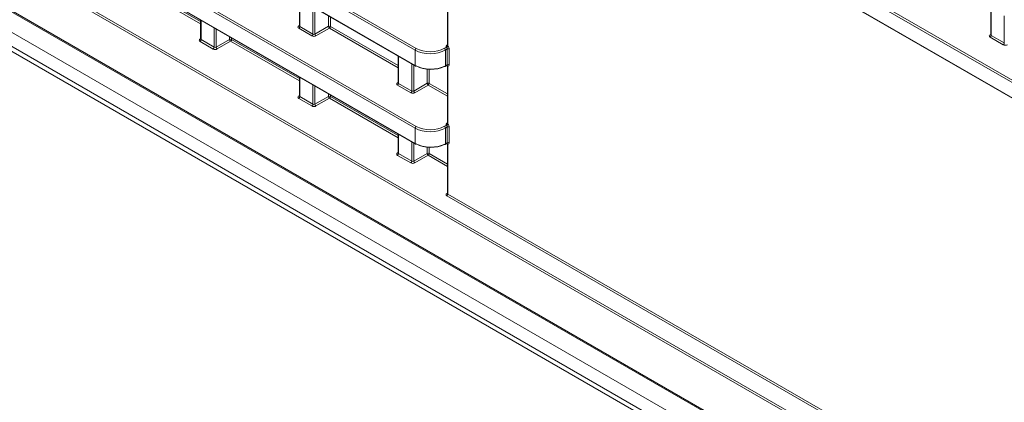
# Model space of a CAD drawing. Header units: millimetres. Extents: x 0 to 1118, y 0 to 864.
# Tile 24 of 156: x 783 to 817, y 256 to 270. Entities that reach past the tile are written whole.
import ezdxf

# ---------------------------------------------------------------- set-up
doc = ezdxf.new("R2010")
doc.units = ezdxf.units.MM

msp = doc.modelspace()

# ---------------------------------------------------------------- linework, layer by layer
at = {"color": 9, "linetype": 'Continuous', "lineweight": 0}
for p, q in [((764.839, 297.991), (846.685, 250.742)), ((846.65, 250.681), (764.804, 297.93)), ((764.804, 297.398), (846.65, 250.149)), ((796.536, 268.715), (768.851, 284.698)), ((768.886, 284.758), (796.571, 268.776)), ((768.851, 284.165), (796.536, 268.183)), ((796.536, 265.991), (769.129, 281.813)), ((769.164, 281.874), (796.571, 266.052)), ((769.129, 281.281), (796.536, 265.459)), ((767.931, 280.136), (860.477, 226.711)), ((860.442, 226.65), (767.896, 280.076)), ((766.095, 279.531), (862.244, 224.025)), ((766.555, 278.512), (861.607, 223.639)), ((766.555, 278.017), (861.607, 223.145)), ((766.658, 277.789), (861.711, 222.916)), ((789.043, 269.632), (786.646, 271.016)), ((786.68, 271.077), (789.043, 269.713)), ((797.675, 270.876), (797.675, 268.86)), ((792.505, 270.494), (792.505, 269.541)), ((792.966, 269.275), (792.966, 270.228)), ((793.036, 270.187), (793.036, 269.276)), ((816.635, 270.184), (816.635, 269.231)), ((793.505, 269.547), (793.505, 269.916)), ((793.575, 269.876), (793.575, 269.546)), ((817.096, 268.965), (817.096, 269.918)), ((789.058, 269.76), (789.058, 269.082)), ((789.518, 268.816), (789.518, 269.494)), ((789.589, 269.453), (789.589, 268.817)), ((792.469, 269.563), (792.49, 269.576)), ((792.931, 269.214), (792.47, 269.48)), ((792.505, 269.541), (792.966, 269.275)), ((793.036, 269.276), (793.505, 269.547)), ((793.54, 269.486), (793.071, 269.215)), ((795.937, 268.102), (793.54, 269.486)), ((793.575, 269.546), (795.937, 268.183)), ((789.022, 269.103), (789.043, 269.116)), ((789.589, 268.817), (790.057, 269.087)), ((790.057, 269.087), (790.057, 269.182)), ((790.127, 269.142), (790.127, 269.087)), ((790.127, 269.087), (792.49, 267.723)), ((816.599, 269.253), (816.62, 269.266)), ((817.061, 268.905), (816.6, 269.171)), ((816.635, 269.231), (817.096, 268.965)), ((789.484, 268.755), (789.023, 269.021)), ((789.058, 269.082), (789.518, 268.816)), ((790.093, 269.026), (789.624, 268.756)), ((792.49, 267.642), (790.093, 269.026)), ((797.552, 268.781), (797.621, 268.821)), ((797.652, 268.757), (797.588, 268.72)), ((797.639, 268.886), (797.661, 268.899)), ((797.652, 268.203), (797.652, 268.757)), ((797.722, 268.757), (797.722, 268.202)), ((795.952, 268.504), (795.952, 267.551)), ((796.536, 268.183), (796.536, 268.715)), ((797.588, 268.72), (797.588, 268.168)), ((796.413, 267.285), (796.413, 268.238)), ((796.483, 268.197), (796.483, 267.286)), ((797.588, 268.168), (797.652, 268.203)), ((797.675, 268.152), (797.675, 266.136)), ((792.505, 267.77), (792.505, 267.092)), ((796.952, 267.557), (796.952, 268.048)), ((797.022, 268.042), (797.022, 267.556)), ((792.966, 266.826), (792.966, 267.504)), ((793.036, 267.463), (793.036, 266.827)), ((795.916, 267.573), (795.937, 267.586)), ((796.378, 267.224), (795.917, 267.49)), ((795.952, 267.551), (796.413, 267.285)), ((796.483, 267.286), (796.952, 267.557)), ((796.987, 267.496), (796.518, 267.225)), ((797.661, 267.107), (796.987, 267.496)), ((797.022, 267.556), (797.661, 267.188)), ((792.469, 267.113), (792.49, 267.126)), ((792.931, 266.765), (792.47, 267.031)), ((792.505, 267.092), (792.966, 266.826)), ((793.036, 266.827), (793.505, 267.097)), ((793.54, 267.036), (793.071, 266.766)), ((793.505, 267.097), (793.505, 267.192)), ((795.937, 265.652), (793.54, 267.036)), ((793.575, 267.152), (793.575, 267.097)), ((793.575, 267.097), (795.937, 265.733)), ((797.552, 266.057), (797.621, 266.097)), ((797.652, 266.033), (797.588, 265.996)), ((797.588, 265.996), (797.588, 265.444)), ((797.639, 266.162), (797.661, 266.175)), ((797.652, 265.479), (797.652, 266.033)), ((797.722, 266.032), (797.722, 265.478)), ((795.952, 265.78), (795.952, 265.102)), ((796.536, 265.459), (796.536, 265.991)), ((796.413, 264.836), (796.413, 265.514)), ((796.483, 265.473), (796.483, 264.837)), ((796.952, 265.107), (796.952, 265.324)), ((797.022, 265.318), (797.022, 265.107)), ((797.588, 265.444), (797.652, 265.479)), ((797.675, 265.428), (797.675, 263.691)), ((795.916, 265.123), (795.937, 265.136)), ((796.378, 264.775), (795.917, 265.041)), ((795.952, 265.102), (796.413, 264.836)), ((796.483, 264.837), (796.952, 265.107)), ((796.987, 265.046), (796.518, 264.776)), ((797.661, 264.657), (796.987, 265.046)), ((797.022, 265.107), (797.661, 264.738)), ((797.639, 263.713), (797.661, 263.726)), ((836.904, 240.964), (797.641, 263.631)), ((797.675, 263.691), (836.939, 241.025))]:
    msp.add_line(p, q, dxfattribs=at)
at = {"color": 7, "linetype": 'Continuous', "lineweight": 15}
for p, q in [((764.814, 297.375), (846.661, 250.126)), ((768.862, 284.143), (796.547, 268.16)), ((769.14, 281.258), (796.547, 265.436)), ((766.121, 279.474), (862.27, 223.968)), ((766.981, 277.602), (862.034, 222.729)), ((797.661, 270.891), (797.661, 268.886)), ((792.49, 270.502), (792.49, 269.562)), ((816.62, 270.193), (816.62, 269.252)), ((789.043, 269.768), (789.043, 269.103)), ((792.49, 269.562), (792.489, 269.556)), ((789.043, 269.103), (789.042, 269.097)), ((816.62, 269.253), (816.619, 269.246)), ((795.937, 268.512), (795.937, 267.572)), ((797.576, 268.145), (797.641, 268.18)), ((797.641, 268.179), (797.647, 268.181)), ((797.658, 268.175), (797.659, 268.175)), ((797.661, 268.167), (797.661, 266.162)), ((792.49, 267.778), (792.49, 267.113)), ((795.937, 267.572), (795.936, 267.566)), ((792.49, 267.113), (792.489, 267.107)), ((795.937, 265.788), (795.937, 265.123)), ((797.576, 265.421), (797.641, 265.456)), ((797.641, 265.455), (797.647, 265.457)), ((797.658, 265.451), (797.659, 265.451)), ((797.661, 265.443), (797.661, 263.712)), ((795.937, 265.123), (795.936, 265.117)), ((797.661, 263.713), (797.659, 263.706))]:
    msp.add_line(p, q, dxfattribs=at)
at = {"color": 9, "linetype": 'Continuous', "lineweight": 0}
for centre, radius, start, end in [((792.484, 269.586), 0.0279, 236.5133, 281.7062), ((792.428, 269.545), 0.077, 303.2297, 357.3477), ((793.539, 269.478), 0.077, 62.6565, 116.7662), ((793.584, 269.552), 0.0793, 183.5222, 236.4778), ((793.498, 269.55), 0.077, 303.2297, 357.3477), ((789.037, 269.126), 0.0279, 236.5133, 281.7062), ((790.092, 269.019), 0.077, 62.6565, 116.7662), ((790.137, 269.092), 0.0793, 183.5222, 236.4778), ((790.051, 269.091), 0.077, 303.2297, 357.3477), ((792.889, 269.279), 0.077, 303.2297, 357.3477), ((793.115, 269.281), 0.0793, 183.5222, 236.4778), ((816.614, 269.276), 0.0279, 236.5133, 281.7062), ((816.558, 269.235), 0.077, 303.2297, 357.3477), ((788.981, 269.085), 0.077, 303.2297, 357.3477), ((789.441, 268.819), 0.077, 303.2297, 357.3477), ((789.668, 268.822), 0.0793, 183.5222, 236.4778), ((796.613, 268.712), 0.077, 123.2297, 177.3477), ((797.508, 268.715), 0.0793, 3.5222, 56.4778), ((797.606, 268.879), 0.0601, 284.5121, 354.6073), ((797.566, 268.913), 0.122, 300.9991, 334.046), ((797.655, 268.91), 0.0279, 236.513, 281.7089), ((797.686, 268.688), 0.077, 62.6565, 116.7662), ((817.019, 268.969), 0.077, 303.2297, 357.3477), ((796.561, 268.181), 0.0247, 173.763, 234.9248), ((797.563, 268.166), 0.0251, 303.6566, 5.5302), ((797.64, 268.146), 0.0364, 10.2653, 77.9422), ((797.686, 268.134), 0.077, 62.6565, 116.7662), ((797.635, 268.156), 0.0304, 358.9942, 37.9661), ((795.931, 267.596), 0.0279, 236.5278, 281.5634), ((795.875, 267.555), 0.077, 303.2297, 357.3477), ((796.986, 267.488), 0.077, 62.6565, 116.7662), ((797.031, 267.562), 0.0793, 183.5222, 236.4778), ((796.945, 267.56), 0.077, 303.2297, 357.3477), ((792.484, 267.136), 0.0279, 236.5133, 281.7062), ((792.428, 267.095), 0.077, 303.2297, 357.3477), ((793.539, 267.029), 0.077, 62.6565, 116.7662), ((793.584, 267.102), 0.0793, 183.5222, 236.4778), ((793.498, 267.101), 0.077, 303.2297, 357.3477), ((796.336, 267.289), 0.077, 303.2297, 357.3477), ((796.562, 267.291), 0.0793, 183.5222, 236.4778), ((792.889, 266.829), 0.077, 303.2297, 357.3477), ((793.115, 266.832), 0.0793, 183.5222, 236.4778), ((796.613, 265.988), 0.077, 123.2297, 177.3477), ((797.508, 265.991), 0.0793, 3.5222, 56.4778), ((797.606, 266.155), 0.0601, 284.5121, 354.6073), ((797.566, 266.189), 0.122, 300.9991, 334.046), ((797.655, 266.185), 0.0279, 236.513, 281.7089), ((797.686, 265.964), 0.077, 62.6565, 116.7662), ((796.561, 265.457), 0.0247, 173.763, 234.9248), ((797.563, 265.442), 0.0251, 303.6566, 5.5302), ((797.64, 265.422), 0.0364, 10.2653, 77.9422), ((797.686, 265.41), 0.077, 62.6565, 116.7662), ((797.635, 265.432), 0.0304, 358.9942, 37.9661), ((795.931, 265.147), 0.0279, 236.5278, 281.5634), ((795.875, 265.105), 0.077, 303.2297, 357.3477), ((796.986, 265.039), 0.077, 62.6565, 116.7662), ((797.031, 265.112), 0.0793, 183.5222, 236.4778), ((796.945, 265.111), 0.077, 303.2297, 357.3477), ((796.336, 264.839), 0.077, 303.2297, 357.3477), ((796.562, 264.842), 0.0793, 183.5222, 236.4778), ((797.655, 263.736), 0.0279, 236.5278, 281.5634), ((797.598, 263.695), 0.077, 303.2297, 357.3477)]:
    msp.add_arc(centre, radius, start, end, dxfattribs=at)
at = {"color": 7, "linetype": 'Continuous', "lineweight": 15}
for centre, radius, start, end in [((796.557, 268.183), 0.0248, 245.3602, 304.6041), ((797.567, 268.168), 0.0247, 233.6019, 292.9652), ((796.557, 265.459), 0.0248, 245.3602, 304.6041), ((797.567, 265.444), 0.0247, 233.6019, 292.9652)]:
    msp.add_arc(centre, radius, start, end, dxfattribs=at)
at = {"color": 9, "linetype": 'Continuous', "lineweight": 0}
for centre, major_axis, ratio, start_param, end_param in [((792.541, 269.522), (0.1, 0.0015), 0.587275, 2.364613, 3.917956), ((792.54, 269.563), (0.05, 0.0016), 0.597067, 3.122887, 3.908285), ((789.094, 269.063), (0.1, 0.0015), 0.587275, 2.364613, 3.917956), ((789.093, 269.104), (0.05, 0.0016), 0.597067, 3.122887, 3.908285), ((793.002, 269.256), (0.1, 0.0015), 0.587275, 3.917956, 5.471299), ((793.001, 269.297), (0.05, 0.0016), 0.597067, 3.908285, 5.461628), ((816.671, 269.213), (0.1, 0.0015), 0.587275, 2.364613, 3.917956), ((816.67, 269.253), (0.05, 0.0016), 0.597067, 3.122887, 3.908285), ((789.554, 268.797), (0.1, 0.0015), 0.587275, 3.917956, 5.471299), ((789.554, 268.838), (0.05, 0.0016), 0.597067, 3.908285, 5.461628), ((797.066, 269.072), (0.7, 0.011), 0.587275, 3.917956, 5.471299), ((797.711, 268.846), (0.1, 0.0015), 0.587275, 2.364613, 3.564611), ((797.616, 268.777), (-0.025, 0.0433), 0.598058, 3.927226, 5.14326), ((797.711, 268.887), (0.05, 0.0016), 0.597067, 3.122887, 3.55494), ((797.651, 268.797), (-0.05, 0.0866), 0.577557, 3.927224, 5.143258), ((817.132, 268.947), (0.1, 0.0015), 0.587275, 3.917956, 5.471299), ((797.067, 269.032), (0.75, 0.011), 0.586615, 3.918577, 5.471921), ((797.616, 268.223), (-0.0263, 0.0426), 0.576506, 3.106757, 3.909534), ((797.711, 268.166), (0.05, -0.0015), 0.556803, 3.150445, 3.589915), ((797.651, 268.243), (-0.05, 0.0866), 0.577206, 2.710886, 3.92692), ((795.988, 267.532), (0.1, 0.0015), 0.587275, 2.364613, 3.917956), ((795.987, 267.573), (0.05, 0.0016), 0.597067, 3.122887, 3.908285), ((792.541, 267.073), (0.1, 0.0015), 0.587275, 2.364613, 3.917956), ((792.54, 267.114), (0.05, 0.0016), 0.597067, 3.122887, 3.908285), ((796.449, 267.266), (0.1, 0.0015), 0.587275, 3.917956, 5.471299), ((796.448, 267.307), (0.05, 0.0016), 0.597067, 3.908285, 5.461628), ((793.002, 266.807), (0.1, 0.0015), 0.587275, 3.917956, 5.471299), ((793.001, 266.848), (0.05, 0.0016), 0.597067, 3.908285, 5.461628), ((797.067, 266.307), (0.75, 0.011), 0.586615, 3.918577, 5.471921), ((797.066, 266.348), (0.7, 0.011), 0.587275, 3.917956, 5.471299), ((797.711, 266.122), (0.1, 0.0015), 0.587275, 2.364613, 3.564611), ((797.616, 266.053), (-0.025, 0.0433), 0.598058, 3.927226, 5.14326), ((797.711, 266.163), (0.05, 0.0016), 0.597067, 3.122887, 3.55494), ((797.651, 266.073), (-0.05, 0.0866), 0.577557, 3.927224, 5.143258), ((797.616, 265.499), (-0.0263, 0.0426), 0.576506, 3.106757, 3.909534), ((797.711, 265.442), (0.05, -0.0015), 0.556803, 3.150445, 3.589915), ((797.651, 265.519), (-0.05, 0.0866), 0.577206, 2.710886, 3.92692), ((795.988, 265.083), (0.1, 0.0015), 0.587275, 2.364613, 3.917956), ((795.987, 265.124), (0.05, 0.0016), 0.597067, 3.122887, 3.908285), ((796.449, 264.817), (0.1, 0.0015), 0.587275, 3.917956, 5.471299), ((796.448, 264.858), (0.05, 0.0016), 0.597067, 3.908285, 5.461628), ((797.711, 263.673), (0.1, 0.0015), 0.587275, 2.364613, 3.917956), ((797.711, 263.713), (0.05, 0.0016), 0.597067, 3.122887, 3.908285)]:
    msp.add_ellipse(centre, major_axis=major_axis, ratio=ratio, start_param=start_param, end_param=end_param, dxfattribs=at)
at = {"color": 7, "linetype": 'Continuous', "lineweight": 15}
for centre, major_axis, ratio, start_param, end_param in [((797.067, 268.479), (0.75, -0.01), 0.567807, 3.934873, 5.488216), ((797.066, 268.438), (0.7, -0.01), 0.567125, 3.935417, 5.48876), ((797.067, 265.755), (0.75, -0.01), 0.567807, 3.934873, 5.488216), ((797.066, 265.714), (0.7, -0.01), 0.567125, 3.935417, 5.48876)]:
    msp.add_ellipse(centre, major_axis=major_axis, ratio=ratio, start_param=start_param, end_param=end_param, dxfattribs=at)
at = {"color": 9, "linetype": 'Continuous', "lineweight": 0}
for points, knots in [([(797.629, 268.809), (797.627, 268.81), (797.626, 268.811), (797.625, 268.812), (797.624, 268.814), (797.622, 268.816), (797.621, 268.818), (797.621, 268.819), (797.621, 268.82), (797.621, 268.821)], [0, 0, 0, 0, 0.00002261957, 0.00002261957, 0.00002261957, 0.00006003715, 0.00006003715, 0.00006003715, 0.00007582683, 0.00007582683, 0.00007582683, 0.00007582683]), ([(797.665, 268.873), (797.667, 268.872), (797.668, 268.87), (797.67, 268.868), (797.67, 268.867), (797.671, 268.866), (797.672, 268.865), (797.673, 268.863), (797.674, 268.861), (797.675, 268.86)], [0, 0, 0, 0, 0.00003431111, 0.00003431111, 0.00003431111, 0.00005057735, 0.00005057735, 0.00005057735, 0.00007565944, 0.00007565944, 0.00007565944, 0.00007565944]), ([(797.675, 268.152), (797.674, 268.152), (797.672, 268.152), (797.67, 268.152), (797.67, 268.152), (797.669, 268.153), (797.668, 268.153), (797.667, 268.154), (797.666, 268.154), (797.665, 268.155)], [0, 0, 0, 0, 0.00003644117, 0.00003644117, 0.00003644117, 0.00005330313, 0.00005330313, 0.00005330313, 0.00007584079, 0.00007584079, 0.00007584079, 0.00007584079]), ([(797.629, 266.085), (797.627, 266.086), (797.626, 266.087), (797.625, 266.088), (797.624, 266.09), (797.622, 266.092), (797.621, 266.094), (797.621, 266.095), (797.621, 266.096), (797.621, 266.097)], [0, 0, 0, 0, 0.00002261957, 0.00002261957, 0.00002261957, 0.00006003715, 0.00006003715, 0.00006003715, 0.00007582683, 0.00007582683, 0.00007582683, 0.00007582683]), ([(797.665, 266.149), (797.667, 266.148), (797.668, 266.146), (797.67, 266.144), (797.67, 266.143), (797.671, 266.142), (797.672, 266.141), (797.673, 266.139), (797.674, 266.137), (797.675, 266.136)], [0, 0, 0, 0, 0.00003431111, 0.00003431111, 0.00003431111, 0.00005057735, 0.00005057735, 0.00005057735, 0.00007565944, 0.00007565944, 0.00007565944, 0.00007565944]), ([(797.675, 265.428), (797.674, 265.428), (797.672, 265.428), (797.67, 265.428), (797.67, 265.428), (797.669, 265.429), (797.668, 265.429), (797.667, 265.43), (797.666, 265.43), (797.665, 265.431)], [0, 0, 0, 0, 0.00003644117, 0.00003644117, 0.00003644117, 0.00005330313, 0.00005330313, 0.00005330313, 0.00007584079, 0.00007584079, 0.00007584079, 0.00007584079])]:
    msp.add_open_spline(points, degree=3, knots=knots, dxfattribs=at)
at = {"color": 7, "linetype": 'Continuous', "lineweight": 15}
for points, knots in [([(797.66, 268.886), (797.66, 268.884), (797.66, 268.88), (797.66, 268.88), (797.66, 268.88)], [0, 0, 0, 0, 0.586192, 1, 1, 1, 1]), ([(797.648, 268.181), (797.649, 268.181), (797.653, 268.18), (797.656, 268.177), (797.658, 268.175)], [0, 0, 0, 0, 0.316848, 1, 1, 1, 1]), ([(797.659, 268.174), (797.66, 268.174), (797.661, 268.173), (797.66, 268.169), (797.66, 268.167)], [0, 0, 0, 0, 0.649121, 1, 1, 1, 1]), ([(797.66, 266.162), (797.66, 266.16), (797.66, 266.156), (797.66, 266.156), (797.66, 266.156)], [0, 0, 0, 0, 0.586192, 1, 1, 1, 1]), ([(797.648, 265.457), (797.649, 265.457), (797.653, 265.456), (797.656, 265.453), (797.658, 265.451)], [0, 0, 0, 0, 0.316848, 1, 1, 1, 1]), ([(797.659, 265.45), (797.66, 265.45), (797.661, 265.449), (797.66, 265.445), (797.66, 265.443)], [0, 0, 0, 0, 0.649121, 1, 1, 1, 1])]:
    msp.add_open_spline(points, degree=3, knots=knots, dxfattribs=at)

doc.saveas('drawing.dxf')
